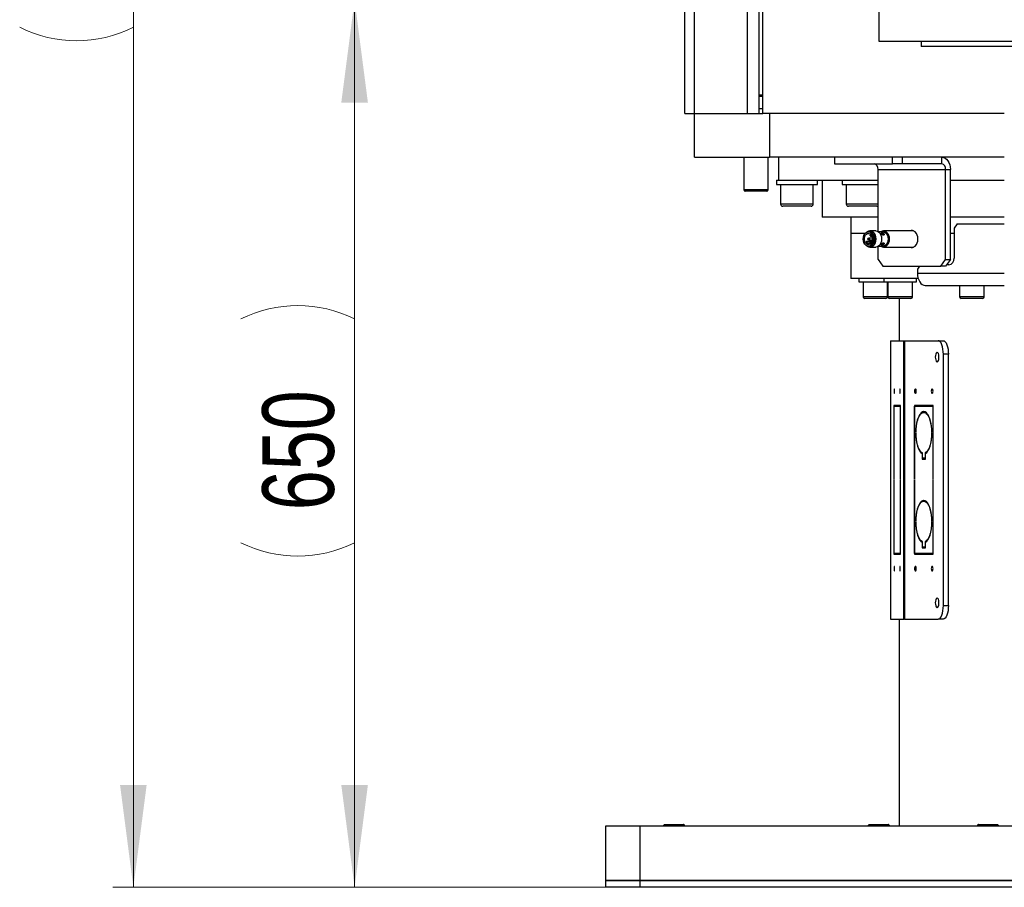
# Model space of a CAD drawing. Header units: millimetres. Extents: x 36 to 589, y 6 to 414.
# Tile 25 of 29: x 377 to 425, y 270 to 313. Entities that reach past the tile are written whole.
import ezdxf

# ---------------------------------------------------------------- set-up
doc = ezdxf.new("R2010")
doc.units = ezdxf.units.MM
doc.styles.add('SLDTEXTSTYLE1', font='TXT', dxfattribs={"width": 0.75})
doc.dimstyles.new('SLDDIMSTYLE0', dxfattribs={"dimtxt": 3.5, "dimasz": 5, "dimexe": 0, "dimexo": 0.0625, "dimgap": 0.875, "dimtad": 1, "dimlfac": 15, "dimrnd": 1e-09, "dimzin": 12, "dimdsep": 46, "dimtxsty": 'SLDTEXTSTYLE1', "dimsah": 1, "dimcen": 0.09, "dimadec": 0, "dimazin": 0, "dimtfac": 1, "dimtofl": 0, "dimtmove": 0, "dimatfit": 3, "dimfxl": 0, "dimtolj": 1, "dimtzin": 12, "dimarcsym": 0})

# ---------------------------------------------------------------- blocks, each defined once
blk = doc.blocks.new('*D4')
at = {"color": 7, "linetype": 'Continuous', "lineweight": 0}
for p, q in [((418.028, 313.672), (392.42, 313.672)), ((393.42, 313.672), (393.42, 270.338)), ((406.362, 270.338), (392.42, 270.338))]:
    blk.add_line(p, q, dxfattribs=at)
for centre, start, end in [((390.644, 292.545), 63.4349, 116.5651), ((390.644, 292.721), 243.4349, 296.5651)]:
    blk.add_arc(centre, 6.208, start, end, dxfattribs=at)
for points in [[(393.42, 313.672), (392.77, 308.672), (394.07, 308.672)], [(393.42, 270.338), (394.07, 275.338), (392.77, 275.338)]]:
    blk.add_solid(points, dxfattribs=at)
at = {"color": 7, "linetype": 'Continuous', "lineweight": 0, "insert": (388.908, 288.756), "char_height": 3.5, "attachment_point": 1, "rotation": 90, "style": 'SLDTEXTSTYLE1'}
blk.add_mtext('650', dxfattribs=at)
blk = doc.blocks.new('*D6')
at = {"color": 7, "linetype": 'Continuous', "lineweight": 0}
for p, q in [((412.695, 367.805), (381.611, 367.805)), ((382.611, 367.805), (382.611, 270.338)), ((406.362, 270.338), (381.611, 270.338))]:
    blk.add_line(p, q, dxfattribs=at)
for centre, start, end in [((379.834, 320.31), 63.4349, 116.5651), ((379.834, 317.898), 243.4349, 296.5651)]:
    blk.add_arc(centre, 6.208, start, end, dxfattribs=at)
for points in [[(382.611, 367.805), (381.961, 362.805), (383.261, 362.805)], [(382.611, 270.338), (383.261, 275.338), (381.961, 275.338)]]:
    blk.add_solid(points, dxfattribs=at)
at = {"color": 7, "linetype": 'Continuous', "lineweight": 0, "insert": (378.099, 313.933), "char_height": 3.5, "attachment_point": 1, "rotation": 90, "style": 'SLDTEXTSTYLE1'}
blk.add_mtext('1462', dxfattribs=at)

msp = doc.modelspace()

# ---------------------------------------------------------------- linework, layer by layer
at = {"color": 7, "linetype": 'Continuous', "lineweight": 30}
for p, q in [((412.59614, 367.13847), (412.59614, 308.13846)), ((413.16182, 367.13847), (413.16182, 308.13846)), ((413.36182, 308.13846), (413.36182, 367.13847)), ((409.56182, 308.13846), (409.56182, 325.4718)), ((410.03045, 308.13846), (410.03045, 325.4718)), ((419.02849, 311.6718), (459.02849, 311.6718)), ((424.698, 311.40513), (421.09515, 311.40513)), ((456.96182, 311.40513), (424.698, 311.40513)), ((413.36182, 309.03847), (413.16182, 309.03847)), ((413.36182, 308.9718), (413.16182, 308.9718)), ((413.36182, 308.3694), (413.16182, 308.3694)), ((409.56182, 308.13846), (410.03045, 308.13846)), ((410.02849, 306.00513), (410.02849, 308.13846)), ((410.03045, 308.13846), (412.59614, 308.13846)), ((412.59614, 308.13846), (412.9128, 308.13846)), ((412.9128, 308.13846), (413.36182, 308.13846)), ((425.16182, 308.13846), (413.36182, 308.13846)), ((413.69515, 308.13846), (413.69515, 306.00513)), ((410.02849, 306.00513), (413.69515, 306.00513)), ((425.16182, 306.00513), (413.69515, 306.00513)), ((416.87248, 306.00513), (416.87248, 305.6718)), ((419.7009, 305.6718), (419.7009, 306.00513)), ((420.17231, 306.00513), (420.17231, 305.6718)), ((422.10507, 305.6718), (422.10507, 306.00513)), ((416.87248, 305.6718), (419.7009, 305.6718)), ((420.17231, 305.6718), (419.7009, 305.6718)), ((422.10507, 305.6718), (420.17231, 305.6718)), ((418.99379, 305.40513), (422.29363, 305.40513)), ((418.99379, 302.3742), (418.99379, 305.40513)), ((422.29363, 305.40513), (422.52933, 305.40513)), ((422.29363, 301.00513), (422.29363, 305.40513)), ((422.52933, 301.00513), (422.52933, 305.40513)), ((414.02849, 304.8718), (414.12849, 304.8718)), ((414.02849, 304.6718), (416.02849, 304.6718)), ((414.13245, 304.8718), (417.24388, 304.8718)), ((417.24388, 304.6718), (417.37785, 304.6718)), ((417.2459, 304.8718), (417.37785, 304.8718)), ((417.37785, 304.8718), (417.68987, 304.8718)), ((417.37785, 304.6718), (418.99379, 304.6718)), ((417.68987, 304.8718), (418.99379, 304.8718)), ((422.52933, 304.8718), (425.16182, 304.8718)), ((413.62849, 304.40513), (412.42849, 304.40513)), ((413.56182, 304.33847), (412.49515, 304.33847)), ((415.02849, 303.7118), (414.22849, 303.7118)), ((415.02849, 303.60513), (414.33515, 303.60513)), ((415.82849, 303.7118), (415.02849, 303.7118)), ((415.72182, 303.60513), (415.02849, 303.60513)), ((418.64388, 303.7118), (417.44388, 303.7118)), ((418.59054, 303.60513), (417.55054, 303.60513)), ((418.93721, 303.60513), (418.59054, 303.60513)), ((418.99379, 303.7118), (418.64388, 303.7118)), ((418.99379, 303.0718), (416.26182, 303.0718)), ((425.16182, 303.0718), (422.52933, 303.0718)), ((422.86371, 302.73847), (422.7099, 302.53847)), ((422.86371, 302.73847), (425.16182, 302.73847)), ((418.35491, 302.2718), (417.66182, 302.2718)), ((418.35491, 302.2718), (417.66182, 302.2718)), ((418.65101, 302.20373), (418.65777, 302.20513)), ((422.7099, 302.2718), (422.52933, 302.2718)), ((422.7099, 302.2718), (422.52933, 302.2718)), ((422.7099, 302.53847), (422.7099, 301.0718)), ((418.40763, 301.86607), (418.38908, 301.83984)), ((418.42908, 301.78327), (418.44763, 301.8095)), ((418.63927, 301.78327), (418.42908, 301.78327)), ((418.644, 301.8095), (418.44763, 301.8095)), ((418.65777, 301.80513), (418.65101, 301.80653)), ((418.99379, 301.00513), (418.99379, 301.63606)), ((418.99379, 301.00513), (419.2295, 300.6718)), ((419.2295, 300.6718), (422.05792, 300.6718)), ((421.01799, 300.6718), (420.91545, 300.53847)), ((422.05792, 300.6718), (422.29363, 301.00513)), ((422.29363, 300.6718), (422.05792, 300.6718)), ((422.29363, 301.00513), (422.52933, 301.00513)), ((422.52933, 301.00513), (422.29363, 300.6718)), ((422.45355, 300.73847), (422.34077, 300.73847)), ((420.91545, 300.53847), (420.91545, 300.33847)), ((420.91545, 300.33847), (425.16182, 300.33847)), ((420.95541, 300.0718), (417.66182, 300.0718)), ((418.06182, 299.90513), (419.27802, 299.90513)), ((419.27802, 299.90513), (420.87802, 299.90513)), ((421.29897, 299.73847), (425.16182, 299.73847)), ((419.21522, 299.18513), (418.26182, 299.18513)), ((419.1681, 299.10513), (418.34182, 299.10513)), ((419.38182, 299.10513), (419.1681, 299.10513)), ((419.46182, 299.18513), (419.21522, 299.18513)), ((420.57594, 299.18513), (419.47802, 299.18513)), ((420.50955, 299.10513), (419.55802, 299.10513)), ((420.59802, 299.10513), (420.50955, 299.10513)), ((420.67802, 299.18513), (420.57594, 299.18513)), ((424.16232, 299.18513), (422.97992, 299.18513)), ((424.08467, 299.10513), (423.05992, 299.10513)), ((424.09992, 299.10513), (424.08467, 299.10513)), ((424.17992, 299.18513), (424.16232, 299.18513)), ((419.60017, 297.03847), (419.60473, 297.03847)), ((419.60473, 297.03847), (419.60473, 283.43847)), ((419.60473, 297.03847), (420.24857, 297.03847)), ((420.24857, 283.43847), (420.24857, 297.03847)), ((420.24857, 297.03847), (420.2846, 297.03847)), ((420.2846, 297.03847), (420.2846, 283.43847)), ((420.2846, 297.03847), (421.93053, 297.03847)), ((421.93053, 297.03847), (422.1769, 297.03847)), ((422.18565, 284.10513), (422.18565, 296.3718)), ((422.43202, 296.3718), (422.18565, 296.3718)), ((422.43202, 284.10513), (422.43202, 296.3718)), ((419.92447, 293.8718), (419.77002, 293.8718)), ((419.77002, 293.8718), (419.77002, 290.25513)), ((419.77437, 293.83847), (419.92447, 293.83847)), ((419.77437, 290.25513), (419.77437, 293.83847)), ((419.92447, 293.83847), (419.92447, 293.8718)), ((420.08328, 293.8718), (419.92882, 293.8718)), ((419.92882, 293.8718), (419.92882, 293.83847)), ((419.92882, 293.83847), (420.07893, 293.83847)), ((420.07893, 293.83847), (420.07893, 290.25513)), ((420.08328, 293.83847), (420.07893, 293.83847)), ((420.08328, 290.25513), (420.08328, 293.8718)), ((421.22203, 293.8718), (420.76919, 293.8718)), ((420.76919, 293.8718), (420.76919, 290.25513)), ((420.78194, 293.83847), (421.22203, 293.83847)), ((420.78194, 290.25513), (420.78194, 293.83847)), ((421.01556, 293.8718), (421.01556, 293.83847)), ((421.22203, 293.83847), (421.22203, 293.8718)), ((421.22203, 293.53833), (421.22203, 293.57167)), ((421.68763, 293.8718), (421.23479, 293.8718)), ((421.23479, 293.8718), (421.23479, 293.83847)), ((421.23479, 293.83847), (421.67487, 293.83847)), ((421.23479, 293.57167), (421.23479, 293.53833)), ((421.32824, 293.53833), (421.23479, 293.53833)), ((421.48115, 293.8718), (421.48115, 293.83847)), ((421.67487, 293.83847), (421.67487, 290.25513)), ((421.68763, 293.83847), (421.67487, 293.83847)), ((421.68763, 290.25513), (421.68763, 293.8718)), ((420.83302, 292.55513), (420.84578, 292.55513)), ((420.84578, 292.5218), (420.83302, 292.5218)), ((421.61104, 292.55513), (421.6238, 292.55513)), ((421.6238, 292.5218), (421.61104, 292.5218)), ((421.14932, 291.52601), (421.14932, 291.25847)), ((421.16208, 291.52601), (421.14932, 291.52601)), ((421.16208, 291.2918), (421.16208, 291.5536)), ((421.29474, 291.5536), (421.29474, 291.2918)), ((421.3481, 291.5536), (421.29474, 291.5536)), ((421.3075, 291.25847), (421.3075, 291.52601)), ((421.14932, 291.25847), (421.22203, 291.25847)), ((421.22203, 291.2918), (421.16208, 291.2918)), ((421.22203, 291.25847), (421.22203, 291.2918)), ((421.29474, 291.2918), (421.23479, 291.2918)), ((421.23479, 291.2918), (421.23479, 291.25847)), ((421.23479, 291.25847), (421.3075, 291.25847)), ((421.3075, 291.2918), (421.29474, 291.2918)), ((419.77002, 290.25513), (419.77437, 290.25513)), ((419.77437, 290.2218), (419.77002, 290.2218)), ((419.77002, 290.2218), (419.77002, 286.60513)), ((419.77437, 286.63847), (419.77437, 290.2218)), ((420.07893, 290.25513), (420.08328, 290.25513)), ((420.08328, 290.2218), (420.07893, 290.2218)), ((420.07893, 290.2218), (420.07893, 286.63847)), ((420.08328, 286.60513), (420.08328, 290.2218)), ((420.76919, 290.25513), (420.78194, 290.25513)), ((420.78194, 290.2218), (420.76919, 290.2218)), ((420.76919, 290.2218), (420.76919, 286.60513)), ((420.78194, 286.63847), (420.78194, 290.2218)), ((421.67487, 290.25513), (421.68763, 290.25513)), ((421.68763, 290.2218), (421.67487, 290.2218)), ((421.67487, 290.2218), (421.67487, 286.63847)), ((421.68763, 286.60513), (421.68763, 290.2218)), ((421.22203, 289.20499), (421.22203, 289.23833)), ((421.23479, 289.23833), (421.23479, 289.20499)), ((421.32824, 289.20499), (421.23479, 289.20499)), ((420.83302, 288.2218), (420.84578, 288.2218)), ((420.84578, 288.18847), (420.83302, 288.18847)), ((421.61104, 288.2218), (421.6238, 288.2218)), ((421.6238, 288.18847), (421.61104, 288.18847)), ((421.14932, 287.19268), (421.14932, 286.92513)), ((421.16208, 287.19268), (421.14932, 287.19268)), ((421.16208, 286.95847), (421.16208, 287.22027)), ((421.29474, 287.22027), (421.29474, 286.95847)), ((421.3481, 287.22027), (421.29474, 287.22027)), ((421.3075, 286.92513), (421.3075, 287.19268)), ((421.14932, 286.92513), (421.22203, 286.92513)), ((421.22203, 286.95847), (421.16208, 286.95847)), ((421.22203, 286.92513), (421.22203, 286.95847)), ((421.29474, 286.95847), (421.23479, 286.95847)), ((421.23479, 286.95847), (421.23479, 286.92513)), ((421.23479, 286.92513), (421.3075, 286.92513)), ((421.3075, 286.95847), (421.29474, 286.95847)), ((419.77002, 286.60513), (419.92447, 286.60513)), ((419.92447, 286.63847), (419.77437, 286.63847)), ((419.92447, 286.60513), (419.92447, 286.63847)), ((420.07893, 286.63847), (419.92882, 286.63847)), ((419.92882, 286.63847), (419.92882, 286.60513)), ((419.92882, 286.60513), (420.08328, 286.60513)), ((420.08328, 286.63847), (420.07893, 286.63847)), ((420.76919, 286.60513), (421.22203, 286.60513)), ((421.22203, 286.63847), (420.78194, 286.63847)), ((421.01556, 286.63847), (421.01556, 286.60513)), ((421.22203, 286.60513), (421.22203, 286.63847)), ((421.67487, 286.63847), (421.23479, 286.63847)), ((421.23479, 286.63847), (421.23479, 286.60513)), ((421.23479, 286.60513), (421.68763, 286.60513)), ((421.48115, 286.63847), (421.48115, 286.60513)), ((421.68763, 286.63847), (421.67487, 286.63847)), ((422.18565, 284.10513), (422.43202, 284.10513)), ((419.60473, 283.43847), (419.60017, 283.43847)), ((419.60473, 283.43847), (420.24857, 283.43847)), ((420.2846, 283.43847), (420.24857, 283.43847)), ((420.2846, 283.43847), (421.93053, 283.43847)), ((422.1769, 283.43847), (421.93053, 283.43847)), ((405.69515, 270.6718), (405.69515, 273.33847)), ((405.69515, 273.33847), (407.36182, 273.33847)), ((407.36182, 273.33847), (407.36182, 270.6718)), ((407.36182, 273.33847), (470.69515, 273.33847)), ((408.56182, 273.40513), (409.02849, 273.40513)), ((409.02849, 273.40513), (409.49515, 273.40513)), ((418.56182, 273.40513), (419.02849, 273.40513)), ((419.02849, 273.40513), (419.49515, 273.40513)), ((423.89515, 273.40513), (424.36182, 273.40513)), ((424.36182, 273.40513), (424.82849, 273.40513)), ((405.69515, 270.33847), (405.69515, 270.6718)), ((405.69515, 270.6718), (407.36182, 270.6718)), ((407.36182, 270.6718), (405.69515, 270.6718)), ((407.36182, 270.6718), (407.36182, 270.33847)), ((470.69515, 270.6718), (407.36182, 270.6718)), ((407.36182, 270.6718), (470.69515, 270.6718)), ((407.36182, 270.33847), (405.69515, 270.33847)), ((470.69515, 270.33847), (407.36182, 270.33847))]:
    msp.add_line(p, q, dxfattribs=at)
at = {"color": 7, "linetype": 'Continuous', "lineweight": 30, "flags": 128}
for points in [[(422.10507, 306.00513), (422.18783, 305.9936), (422.26742, 305.95946), (422.34077, 305.90401), (422.40506, 305.8294), (422.45783, 305.73848), (422.49703, 305.63474), (422.52118, 305.52219), (422.52933, 305.40513)], [(418.77459, 302.00513), (418.766, 301.91282), (418.7408, 301.8268), (418.70072, 301.75293), (418.64849, 301.69625), (418.58766, 301.66062), (418.52239, 301.64847), (418.45712, 301.66062), (418.39629, 301.69625), (418.34406, 301.75293), (418.30398, 301.8268), (418.27878, 301.91282), (418.27019, 302.00513), (418.27878, 302.09744), (418.30398, 302.18347), (418.34406, 302.25733), (418.39629, 302.31402), (418.45712, 302.34965), (418.52239, 302.3618), (418.58766, 302.34965), (418.64849, 302.31402), (418.70072, 302.25733), (418.7408, 302.18347), (418.766, 302.09744), (418.77459, 302.00513)], [(418.71802, 302.00513), (418.70933, 301.92358), (418.68403, 301.84928), (418.64437, 301.78883), (418.59386, 301.74759), (418.53701, 301.72924), (418.47886, 301.7354), (418.42457, 301.76553), (418.37898, 301.81695), (418.34613, 301.88509), (418.32894, 301.9639), (418.32894, 302.04637), (418.34613, 302.12517), (418.37898, 302.19331), (418.42457, 302.24473), (418.47886, 302.27486), (418.53701, 302.28103), (418.59386, 302.26267), (418.64437, 302.22144), (418.68403, 302.16098), (418.70933, 302.08668), (418.71802, 302.00513)], [(418.45265, 302.34789), (418.47802, 302.36706), (418.54545, 302.39805), (418.61621, 302.40434), (418.68586, 302.38556), (418.75001, 302.34286), (418.80464, 302.27895), (418.84631, 302.19783), (418.87241, 302.10461), (418.88129, 302.00513)], [(418.54002, 302.3618), (418.56953, 302.36423), (418.63525, 302.352), (418.69649, 302.31612), (418.74908, 302.25905), (418.78943, 302.18468), (418.8148, 302.09807), (418.82345, 302.00513)], [(418.56953, 302.3618), (418.63481, 302.34965), (418.69563, 302.31402), (418.74786, 302.25733), (418.78794, 302.18347), (418.81314, 302.09744), (418.82173, 302.00513)], [(418.62846, 302.1718), (418.62756, 302.16542), (418.625, 302.16001), (418.62118, 302.1564), (418.61667, 302.15513), (418.61216, 302.1564), (418.60834, 302.16001), (418.60578, 302.16542), (418.60489, 302.1718), (418.60578, 302.17818), (418.60834, 302.18359), (418.61216, 302.1872), (418.61667, 302.18847), (418.62118, 302.1872), (418.625, 302.18359), (418.62756, 302.17818), (418.62846, 302.1718)], [(418.68109, 302.16692), (418.67955, 302.15904), (418.67444, 302.14823), (418.66679, 302.141), (418.65777, 302.13847), (418.65101, 302.13987)], [(418.88474, 302.40513), (418.9025, 302.40434), (418.97214, 302.38556), (419.03629, 302.34286), (419.09092, 302.27895), (419.13259, 302.19783), (419.15869, 302.10461), (419.16758, 302.00513)], [(419.13038, 302.3618), (419.13799, 302.36706), (419.20542, 302.39805), (419.27618, 302.40434), (419.34582, 302.38556), (419.40997, 302.34286), (419.4646, 302.27895), (419.50628, 302.19783), (419.53237, 302.10461), (419.54126, 302.00513)], [(419.19999, 302.3618), (419.2295, 302.36423), (419.29522, 302.352), (419.35646, 302.31612), (419.40905, 302.25905), (419.4494, 302.18468), (419.47477, 302.09807), (419.48342, 302.00513)], [(419.2295, 302.3618), (419.29477, 302.34965), (419.3556, 302.31402), (419.40783, 302.25733), (419.44791, 302.18347), (419.47311, 302.09744), (419.4817, 302.00513)], [(420.56122, 301.60513), (420.6082, 301.5915), (420.67923, 301.5915), (420.74819, 301.61554), (420.81108, 301.66222), (420.86424, 301.72883), (420.90459, 301.8115), (420.92978, 301.90542), (420.93834, 302.00513), (420.92978, 302.10485), (420.90459, 302.19877), (420.86424, 302.28143), (420.81108, 302.34804), (420.74819, 302.39472), (420.67923, 302.41876), (420.6082, 302.41876), (420.56122, 302.40513)], [(418.44763, 301.8095), (418.45376, 301.82248), (418.45591, 301.83778), (418.45376, 301.85309), (418.44763, 301.86607), (418.43845, 301.87474), (418.42763, 301.87778), (418.4168, 301.87474), (418.40763, 301.86607)], [(418.88129, 302.00513), (418.87241, 301.90566), (418.84631, 301.81243), (418.80464, 301.73131), (418.75001, 301.6674), (418.68586, 301.62471), (418.61621, 301.60592), (418.54545, 301.61222), (418.47802, 301.6432), (418.45265, 301.66237)], [(418.51061, 302.00513), (418.50971, 301.99876), (418.50715, 301.99335), (418.50333, 301.98973), (418.49882, 301.98847), (418.49431, 301.98973), (418.49049, 301.99335), (418.48793, 301.99876), (418.48704, 302.00513), (418.48793, 302.01151), (418.49049, 302.01692), (418.49431, 302.02053), (418.49882, 302.0218), (418.50333, 302.02053), (418.50715, 302.01692), (418.50971, 302.01151), (418.51061, 302.00513)], [(418.53316, 302.03707), (418.53992, 302.03847), (418.54894, 302.03593), (418.55659, 302.0287), (418.5617, 302.01789), (418.56349, 302.00513)], [(418.56349, 302.00513), (418.5617, 301.99238), (418.55659, 301.98156), (418.54894, 301.97434), (418.53992, 301.9718), (418.53316, 301.9732)], [(418.82345, 302.00513), (418.8148, 301.91219), (418.78943, 301.82558), (418.74908, 301.75121), (418.69649, 301.69414), (418.63525, 301.65827), (418.56953, 301.64603), (418.54002, 301.64847)], [(418.82173, 302.00513), (418.81314, 301.91282), (418.78794, 301.8268), (418.74786, 301.75293), (418.69563, 301.69625), (418.63481, 301.66062), (418.56953, 301.64847)], [(418.62846, 301.83847), (418.62756, 301.83209), (418.625, 301.82668), (418.62118, 301.82307), (418.61667, 301.8218), (418.61216, 301.82307), (418.60834, 301.82668), (418.60578, 301.83209), (418.60489, 301.83847), (418.60578, 301.84484), (418.60834, 301.85025), (418.61216, 301.85386), (418.61667, 301.85513), (418.62118, 301.85386), (418.625, 301.85025), (418.62756, 301.84484), (418.62846, 301.83847)], [(418.65101, 301.8704), (418.65777, 301.8718), (418.66679, 301.86926), (418.67444, 301.86204), (418.67955, 301.85122), (418.68109, 301.84335)], [(419.16758, 302.00513), (419.15869, 301.90566), (419.13259, 301.81243), (419.09092, 301.73131), (419.03629, 301.6674), (418.97214, 301.62471), (418.9025, 301.60592), (418.88474, 301.60513)], [(419.54126, 302.00513), (419.53237, 301.90566), (419.50628, 301.81243), (419.4646, 301.73131), (419.40997, 301.6674), (419.34582, 301.62471), (419.27618, 301.60592), (419.20542, 301.61222), (419.13799, 301.6432), (419.13038, 301.64847)], [(419.48342, 302.00513), (419.47477, 301.91219), (419.4494, 301.82558), (419.40905, 301.75121), (419.35646, 301.69414), (419.29522, 301.65827), (419.2295, 301.64603), (419.19999, 301.64847)], [(419.4817, 302.00513), (419.47311, 301.91282), (419.44791, 301.8268), (419.40783, 301.75293), (419.3556, 301.69625), (419.29477, 301.66062), (419.2295, 301.64847)], [(420.91545, 300.33847), (420.92282, 300.22141), (420.94465, 300.10886), (420.98009, 300.00512), (421.02778, 299.9142), (421.0859, 299.83958), (421.1522, 299.78414), (421.22415, 299.74999), (421.29897, 299.73847)], [(422.18565, 296.3718), (422.18075, 296.50186), (422.16623, 296.62692), (422.14266, 296.74218), (422.11093, 296.8432), (422.07227, 296.92611), (422.02816, 296.98772), (421.9803, 297.02566), (421.93053, 297.03847)], [(422.1769, 297.03847), (422.22667, 297.02566), (422.27453, 296.98772), (422.31864, 296.92611), (422.3573, 296.8432), (422.38902, 296.74218), (422.4126, 296.62692), (422.42712, 296.50186), (422.43202, 296.3718)], [(421.79021, 296.23847), (421.79505, 296.1627), (421.80904, 296.09515), (421.83067, 296.04313), (421.85759, 296.01227), (421.88688, 296.00593), (421.91537, 296.02479), (421.93998, 296.0668), (421.95803, 296.12741), (421.96758, 296.20006), (421.96758, 296.27687), (421.95803, 296.34952), (421.93998, 296.41013), (421.91537, 296.45215), (421.88688, 296.471), (421.85759, 296.46466), (421.83067, 296.43381), (421.80904, 296.38178), (421.79505, 296.31423), (421.79021, 296.23847)], [(419.77306, 294.5718), (419.77416, 294.5297), (419.77727, 294.49402), (419.78193, 294.47017), (419.78742, 294.4618), (419.79292, 294.47017), (419.79758, 294.49402), (419.80069, 294.5297), (419.80178, 294.5718), (419.80069, 294.61389), (419.79758, 294.64958), (419.79292, 294.67343), (419.78742, 294.6818), (419.78193, 294.67343), (419.77727, 294.64958), (419.77416, 294.61389), (419.77306, 294.5718)], [(420.05152, 294.5718), (420.05261, 294.5297), (420.05572, 294.49402), (420.06038, 294.47017), (420.06588, 294.4618), (420.07137, 294.47017), (420.07603, 294.49402), (420.07914, 294.5297), (420.08024, 294.5718), (420.07914, 294.61389), (420.07603, 294.64958), (420.07137, 294.67343), (420.06588, 294.6818), (420.06038, 294.67343), (420.05572, 294.64958), (420.05261, 294.61389), (420.05152, 294.5718)], [(420.77812, 294.5718), (420.78132, 294.5297), (420.79045, 294.49402), (420.8041, 294.47017), (420.82021, 294.4618), (420.83632, 294.47017), (420.84998, 294.49402), (420.8591, 294.5297), (420.86231, 294.5718), (420.8591, 294.61389), (420.84998, 294.64958), (420.83632, 294.67343), (420.82021, 294.6818), (420.8041, 294.67343), (420.79045, 294.64958), (420.78132, 294.61389), (420.77812, 294.5718)], [(421.59451, 294.5718), (421.59771, 294.5297), (421.60684, 294.49402), (421.6205, 294.47017), (421.6366, 294.4618), (421.65271, 294.47017), (421.66637, 294.49402), (421.67549, 294.5297), (421.6787, 294.5718), (421.67549, 294.61389), (421.66637, 294.64958), (421.65271, 294.67343), (421.6366, 294.6818), (421.6205, 294.67343), (421.60684, 294.64958), (421.59771, 294.61389), (421.59451, 294.5718)], [(421.22203, 293.57167), (421.16151, 293.55691), (421.10258, 293.51809), (421.04661, 293.45613), (420.99494, 293.37249), (420.94879, 293.26914), (420.90924, 293.14854), (420.87723, 293.01352), (420.85352, 292.86728), (420.83867, 292.71327), (420.83302, 292.55513)], [(420.84578, 292.55513), (420.85127, 292.70806), (420.86565, 292.85698), (420.8886, 292.99839), (420.91956, 293.12894), (420.95781, 293.24557), (421.00244, 293.34552), (421.0524, 293.42643), (421.10652, 293.48639), (421.16351, 293.52398), (421.22203, 293.53833)], [(421.6238, 292.55513), (421.61815, 292.71327), (421.60329, 292.86728), (421.57958, 293.01352), (421.54757, 293.14854), (421.50803, 293.26914), (421.46187, 293.37249), (421.4102, 293.45613), (421.35424, 293.51809), (421.2953, 293.55691), (421.23479, 293.57167)], [(421.23479, 293.53833), (421.29331, 293.52398), (421.3503, 293.48639), (421.40441, 293.42643), (421.45438, 293.34552), (421.49901, 293.24557), (421.53725, 293.12894), (421.56822, 292.99839), (421.59116, 292.85698), (421.60555, 292.70806), (421.61104, 292.55513)], [(420.83302, 292.5218), (420.83974, 292.34809), (420.85755, 292.17982), (420.88595, 292.02178), (420.92413, 291.87849), (420.97099, 291.75405), (421.02521, 291.652), (421.08522, 291.57526), (421.14932, 291.52601)], [(421.16208, 291.5536), (421.1053, 291.59163), (421.0514, 291.65187), (421.00166, 291.73291), (420.95724, 291.83285), (420.91918, 291.94935), (420.88838, 292.07967), (420.86555, 292.22075), (420.85124, 292.36929), (420.84578, 292.5218)], [(421.61104, 292.5218), (421.60558, 292.36929), (421.59126, 292.22075), (421.56844, 292.07967), (421.53764, 291.94935), (421.49958, 291.83285), (421.45516, 291.73291), (421.40542, 291.65187), (421.35152, 291.59163), (421.29474, 291.5536)], [(421.3075, 291.52601), (421.3716, 291.57526), (421.43161, 291.652), (421.48582, 291.75405), (421.53269, 291.87849), (421.57086, 292.02178), (421.59926, 292.17982), (421.61708, 292.34809), (421.6238, 292.5218)], [(421.22203, 289.23833), (421.16151, 289.22357), (421.10258, 289.18476), (421.04661, 289.12279), (420.99494, 289.03915), (420.94879, 288.93581), (420.90924, 288.81521), (420.87723, 288.68019), (420.85352, 288.53395), (420.83867, 288.37994), (420.83302, 288.2218)], [(420.84578, 288.2218), (420.85127, 288.37472), (420.86565, 288.52364), (420.8886, 288.66505), (420.91956, 288.79561), (420.95781, 288.91224), (421.00244, 289.01219), (421.0524, 289.09309), (421.10652, 289.15305), (421.16351, 289.19065), (421.22203, 289.20499)], [(421.6238, 288.2218), (421.61815, 288.37994), (421.60329, 288.53395), (421.57958, 288.68019), (421.54757, 288.81521), (421.50803, 288.93581), (421.46187, 289.03915), (421.4102, 289.12279), (421.35424, 289.18476), (421.2953, 289.22357), (421.23479, 289.23833)], [(421.23479, 289.20499), (421.29331, 289.19065), (421.3503, 289.15305), (421.40441, 289.09309), (421.45438, 289.01219), (421.49901, 288.91224), (421.53725, 288.79561), (421.56822, 288.66505), (421.59116, 288.52364), (421.60555, 288.37472), (421.61104, 288.2218)], [(420.83302, 288.18847), (420.83974, 288.01476), (420.85755, 287.84648), (420.88595, 287.68845), (420.92413, 287.54516), (420.97099, 287.42072), (421.02521, 287.31867), (421.08522, 287.24192), (421.14932, 287.19268)], [(421.16208, 287.22027), (421.1053, 287.25829), (421.0514, 287.31854), (421.00166, 287.39958), (420.95724, 287.49952), (420.91918, 287.61602), (420.88838, 287.74634), (420.86555, 287.88742), (420.85124, 288.03596), (420.84578, 288.18847)], [(421.61104, 288.18847), (421.60558, 288.03596), (421.59126, 287.88742), (421.56844, 287.74634), (421.53764, 287.61602), (421.49958, 287.49952), (421.45516, 287.39958), (421.40542, 287.31854), (421.35152, 287.25829), (421.29474, 287.22027)], [(421.3075, 287.19268), (421.3716, 287.24192), (421.43161, 287.31867), (421.48582, 287.42072), (421.53269, 287.54516), (421.57086, 287.68845), (421.59926, 287.84648), (421.61708, 288.01476), (421.6238, 288.18847)], [(419.77306, 285.90513), (419.77416, 285.86304), (419.77727, 285.82735), (419.78193, 285.80351), (419.78742, 285.79513), (419.79292, 285.80351), (419.79758, 285.82735), (419.80069, 285.86304), (419.80178, 285.90513), (419.80069, 285.94723), (419.79758, 285.98291), (419.79292, 286.00676), (419.78742, 286.01513), (419.78193, 286.00676), (419.77727, 285.98291), (419.77416, 285.94723), (419.77306, 285.90513)], [(420.05152, 285.90513), (420.05261, 285.86304), (420.05572, 285.82735), (420.06038, 285.80351), (420.06588, 285.79513), (420.07137, 285.80351), (420.07603, 285.82735), (420.07914, 285.86304), (420.08024, 285.90513), (420.07914, 285.94723), (420.07603, 285.98291), (420.07137, 286.00676), (420.06588, 286.01513), (420.06038, 286.00676), (420.05572, 285.98291), (420.05261, 285.94723), (420.05152, 285.90513)], [(420.77812, 285.90513), (420.78132, 285.86304), (420.79045, 285.82735), (420.8041, 285.80351), (420.82021, 285.79513), (420.83632, 285.80351), (420.84998, 285.82735), (420.8591, 285.86304), (420.86231, 285.90513), (420.8591, 285.94723), (420.84998, 285.98291), (420.83632, 286.00676), (420.82021, 286.01513), (420.8041, 286.00676), (420.79045, 285.98291), (420.78132, 285.94723), (420.77812, 285.90513)], [(421.59451, 285.90513), (421.59771, 285.86304), (421.60684, 285.82735), (421.6205, 285.80351), (421.6366, 285.79513), (421.65271, 285.80351), (421.66637, 285.82735), (421.67549, 285.86304), (421.6787, 285.90513), (421.67549, 285.94723), (421.66637, 285.98291), (421.65271, 286.00676), (421.6366, 286.01513), (421.6205, 286.00676), (421.60684, 285.98291), (421.59771, 285.94723), (421.59451, 285.90513)], [(421.79021, 284.23847), (421.79505, 284.1627), (421.80904, 284.09515), (421.83067, 284.04313), (421.85759, 284.01227), (421.88688, 284.00593), (421.91537, 284.02479), (421.93998, 284.0668), (421.95803, 284.12741), (421.96758, 284.20006), (421.96758, 284.27687), (421.95803, 284.34952), (421.93998, 284.41013), (421.91537, 284.45215), (421.88688, 284.471), (421.85759, 284.46466), (421.83067, 284.4338), (421.80904, 284.38178), (421.79505, 284.31423), (421.79021, 284.23847)], [(421.93053, 283.43847), (421.9803, 283.45128), (422.02816, 283.48921), (422.07227, 283.55082), (422.11093, 283.63373), (422.14266, 283.73475), (422.16623, 283.85001), (422.18075, 283.97507), (422.18565, 284.10513)], [(422.43202, 284.10513), (422.42712, 283.97507), (422.4126, 283.85001), (422.38902, 283.73475), (422.3573, 283.63373), (422.31864, 283.55082), (422.27453, 283.48921), (422.22667, 283.45128), (422.1769, 283.43847)]]:
    msp.add_lwpolyline(points, dxfattribs=at)
at = {"color": 7, "linetype": 'Continuous', "lineweight": 30}
for centre, radius, start, end in [((418.7581, 305.43847), 0.23804, 351.949963, 78.579361), ((422.05793, 305.43847), 0.23804, 351.949963, 78.579361), ((414.33515, 303.7118), 0.10667, 180, 270), ((415.72182, 303.7118), 0.10667, 270, 0), ((417.55054, 303.7118), 0.10667, 180, 270), ((418.93721, 303.7118), 0.10667, 270, 302.037696), ((419.14122, 302.1473), 0.1267, 20.736635, 87.114127), ((418.61443, 301.95675), 0.25387, 207.421006, 223.105777), ((419.14053, 301.86363), 0.12753, 274.712942, 339.319156), ((422.40928, 301.03775), 0.30254, 278.414233, 6.461622), ((418.34182, 299.18513), 0.08, 180, 270), ((419.38182, 299.18513), 0.08, 270, 0), ((419.55802, 299.18513), 0.08, 180, 270), ((420.59802, 299.18513), 0.08, 270, 0), ((423.05992, 299.18513), 0.08, 180, 270), ((424.09992, 299.18513), 0.08, 270, 0)]:
    msp.add_arc(centre, radius, start, end, dxfattribs=at)
for points in [[(419.02849, 313.6718), (419.02849, 311.6718)], [(421.09515, 311.6718), (421.09515, 311.40513)], [(412.42849, 306.00513), (412.42849, 304.40513)], [(413.62849, 304.40513), (413.62849, 306.00513)], [(414.12849, 306.00513), (414.12849, 304.8718)], [(414.02849, 304.8718), (414.02849, 304.6718)], [(414.22849, 304.6718), (414.22849, 303.7118)], [(415.82849, 303.7118), (415.82849, 304.6718)], [(416.02849, 304.6718), (416.02849, 304.8718)], [(416.26182, 304.8718), (416.26182, 303.0718)], [(417.24388, 304.8718), (417.24388, 304.6718)], [(417.44388, 304.6718), (417.44388, 303.7118)], [(412.42849, 304.40513), (412.49515, 304.33847)], [(413.56182, 304.33847), (413.62849, 304.40513)], [(417.66182, 303.0718), (417.66182, 302.2718)], [(417.66182, 302.2718), (417.66182, 300.0718)], [(418.56953, 302.3618), (418.52239, 302.3618)], [(418.88474, 302.40513), (418.59845, 302.40513)], [(418.65101, 302.20373), (418.61329, 302.18777)], [(418.61329, 302.15583), (418.65101, 302.13987)], [(418.65777, 302.13847), (418.69381, 302.13847)], [(419.2295, 302.3618), (419.01278, 302.3618)], [(420.72621, 302.40513), (419.25842, 302.40513)], [(418.69607, 301.87778), (418.42763, 301.87778)], [(418.53316, 302.03707), (418.49544, 302.0211)], [(418.49544, 301.98917), (418.53316, 301.9732)], [(418.52239, 301.64847), (418.56953, 301.64847)], [(418.7166, 302.03847), (418.53992, 302.03847)], [(418.53992, 301.9718), (418.7166, 301.9718)], [(418.65101, 301.8704), (418.61329, 301.85443)], [(418.61329, 301.8225), (418.65101, 301.80653)], [(418.69381, 301.8718), (418.65777, 301.8718)], [(419.01278, 301.64847), (419.2295, 301.64847)], [(418.59845, 301.60513), (418.88474, 301.60513)], [(419.25842, 301.60513), (420.72621, 301.60513)], [(418.06182, 300.0718), (418.06182, 299.90513)], [(418.26182, 299.90513), (418.26182, 299.18513)], [(419.27802, 300.0718), (419.27802, 299.90513)], [(419.46182, 299.18513), (419.46182, 299.90513)], [(419.47802, 299.90513), (419.47802, 299.18513)], [(420.67802, 299.18513), (420.67802, 299.90513)], [(420.87802, 299.90513), (420.87802, 300.0718)], [(422.97992, 299.73847), (422.97992, 299.18513)], [(424.17992, 299.18513), (424.17992, 299.73847)], [(420.02849, 299.10513), (420.02849, 297.03847)], [(419.60017, 297.03847), (419.60017, 283.43847)], [(420.02849, 283.43847), (420.02849, 273.33847)], [(408.56182, 273.40513), (408.49515, 273.33847)], [(409.56182, 273.33847), (409.49515, 273.40513)], [(418.56182, 273.40513), (418.49515, 273.33847)], [(419.56182, 273.33847), (419.49515, 273.40513)], [(423.89515, 273.40513), (423.82849, 273.33847)], [(424.89515, 273.33847), (424.82849, 273.40513)]]:
    msp.add_open_spline(points, degree=1, dxfattribs=at)
for points, knots in [([(419.17267, 302.30928), (419.1667, 302.3088), (419.15477, 302.30785), (419.14583, 302.30017), (419.14442, 302.28795), (419.15089, 302.27117), (419.16397, 302.25147), (419.18185, 302.23113), (419.20296, 302.21251), (419.22579, 302.19815), (419.24827, 302.1907), (419.26787, 302.19158), (419.28249, 302.2003), (419.29045, 302.21542), (419.29016, 302.23482), (419.28092, 302.25553), (419.26386, 302.27461), (419.24114, 302.29037), (419.2154, 302.3018), (419.19114, 302.30825), (419.17832, 302.30896), (419.17267, 302.30928)], [0, 0, 0, 0, 0.05268429, 0.10533589, 0.15889333, 0.21308893, 0.26631385, 0.31851311, 0.37114873, 0.42502696, 0.47909734, 0.53191, 0.58400314, 0.63700494, 0.69114391, 0.7448945, 0.79737852, 0.84965362, 0.90305062, 0.95726444, 1, 1, 1, 1]), ([(419.256, 301.81884), (419.24914, 301.81805), (419.23542, 301.81647), (419.21256, 301.80446), (419.19043, 301.78738), (419.17064, 301.76703), (419.15541, 301.74669), (419.14627, 301.72881), (419.14423, 301.7147), (419.15012, 301.70511), (419.16411, 301.70054), (419.1847, 301.70107), (419.20932, 301.70649), (419.23524, 301.71678), (419.25932, 301.73183), (419.278, 301.75061), (419.28883, 301.77097), (419.29113, 301.7906), (419.28501, 301.80691), (419.27253, 301.81713), (419.26106, 301.81832), (419.256, 301.81884)], [0, 0, 0, 0, 0.05268346, 0.10533241, 0.15889531, 0.21308752, 0.2663108, 0.31851151, 0.37114895, 0.42502687, 0.479097, 0.53190953, 0.58400047, 0.63700558, 0.69114209, 0.7448957, 0.79737815, 0.84965135, 0.90305214, 0.95726229, 1, 1, 1, 1])]:
    msp.add_open_spline(points, degree=3, knots=knots, dxfattribs=at)

# ---------------------------------------------------------------- dimensions: what is measured, and where the dimension line sits
at = {"color": 7, "linetype": 'Continuous', "lineweight": 0}
for base, p1, picture, middle in [((382.61085, 270.33847), (413.69515, 367.80513), '*D6', (382.61085, 319.10381)), ((393.41995, 270.33847), (419.02849, 313.6718), '*D4', (393.41995, 292.63318))]:
    dim = msp.add_linear_dim(base=base, p1=p1, p2=(407.36182, 270.33847), angle=90, text='(<>)', dimstyle='SLDDIMSTYLE0', dxfattribs=at)
    dim.commit()
    dim.dimension.update_dxf_attribs({"geometry": picture, "text_midpoint": middle, "dimtype": 160})

doc.saveas('drawing.dxf')
